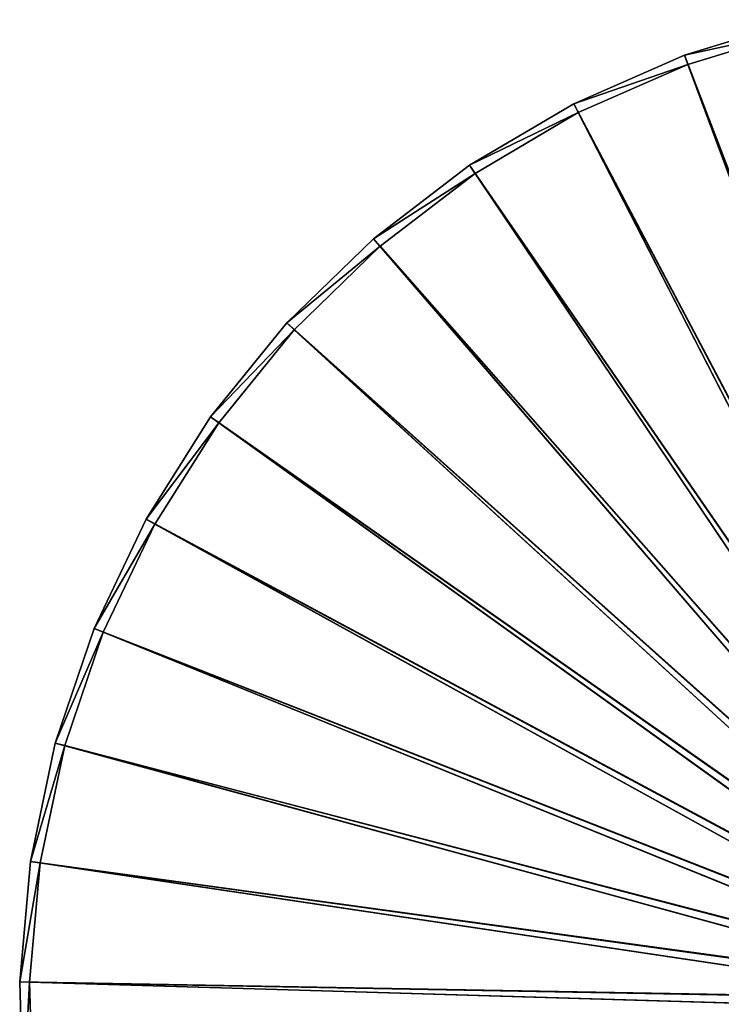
# Model space of a CAD drawing. Extents: x 851 to 1051, y 0 to 300.
# Tile 2 of 256: x 851 to 920, y 101 to 197. Entities that reach past the tile are written whole.
import ezdxf

# ---------------------------------------------------------------- set-up
doc = ezdxf.new("R2010")
doc.units = 0
doc.header["$LTSCALE"] = 25.4
doc.layers.get('0').update_dxf_attribs({"color": 13, "linetype": 'CONTINUOUS'})

# ---------------------------------------------------------------- blocks, each defined once
blk = doc.blocks.new('ZENITH-S-7996-7997-7998-82')
at = {"color": 18}
for p, q in [((91.844, 131.423, 199.733), (0.884, 1.462, 197.037)), ((91.844, 131.423, 199.733), (0.884, 1.462, 197.037)), ((91.939, 131.423, 198.671), (0.884, 1.462, 197.037)), ((91.939, 131.423, 198.671), (0.884, 1.462, 197.037)), ((91.939, 131.423, 198.671), (1.936, 1.462, 185.235)), ((91.939, 131.423, 198.671), (1.936, 1.462, 185.235)), ((92.158, 131.423, 197.628), (1.936, 1.462, 185.235)), ((92.158, 131.423, 197.628), (1.936, 1.462, 185.235)), ((92.158, 131.423, 197.628), (4.377, 1.462, 173.641)), ((92.158, 131.423, 197.628), (4.377, 1.462, 173.641)), ((92.5, 131.423, 196.618), (4.377, 1.462, 173.641)), ((92.5, 131.423, 196.618), (4.377, 1.462, 173.641)), ((92.5, 131.423, 196.618), (8.171, 1.462, 162.417)), ((92.5, 131.423, 196.618), (8.171, 1.462, 162.417)), ((92.959, 131.423, 195.655), (8.171, 1.462, 162.417)), ((92.959, 131.423, 195.655), (8.171, 1.462, 162.417)), ((92.959, 131.423, 195.655), (13.267, 1.462, 151.721)), ((92.959, 131.423, 195.655), (13.267, 1.462, 151.721)), ((93.528, 131.423, 194.753), (13.267, 1.462, 151.721)), ((93.528, 131.423, 194.753), (13.267, 1.462, 151.721)), ((93.528, 131.423, 194.753), (19.591, 1.462, 141.702)), ((93.528, 131.423, 194.753), (19.591, 1.462, 141.702)), ((94.2, 131.423, 193.925), (19.591, 1.462, 141.702)), ((94.2, 131.423, 193.925), (19.591, 1.462, 141.702)), ((94.2, 131.423, 193.925), (27.057, 1.462, 132.502)), ((94.2, 131.423, 193.925), (27.057, 1.462, 132.502)), ((94.965, 131.423, 193.182), (27.057, 1.462, 132.502)), ((94.965, 131.423, 193.182), (27.057, 1.462, 132.502)), ((94.965, 131.423, 193.182), (35.558, 1.462, 124.249)), ((94.965, 131.423, 193.182), (35.558, 1.462, 124.249)), ((95.812, 131.423, 192.535), (35.558, 1.462, 124.249)), ((95.812, 131.423, 192.535), (35.558, 1.462, 124.249)), ((95.812, 131.423, 192.535), (44.976, 1.462, 117.059)), ((95.812, 131.423, 192.535), (44.976, 1.462, 117.059)), ((96.731, 131.423, 191.993), (44.976, 1.462, 117.059)), ((96.731, 131.423, 191.993), (44.976, 1.462, 117.059)), ((96.731, 131.423, 191.993), (55.177, 1.462, 111.034)), ((96.731, 131.423, 191.993), (55.177, 1.462, 111.034)), ((97.706, 131.423, 191.563), (55.177, 1.462, 111.034)), ((97.706, 131.423, 191.563), (55.177, 1.462, 111.034)), ((97.706, 131.423, 191.563), (66.02, 1.462, 106.258)), ((97.706, 131.423, 191.563), (66.02, 1.462, 106.258)), ((98.726, 131.423, 191.252), (66.02, 1.462, 106.258)), ((98.726, 131.423, 191.252), (66.02, 1.462, 106.258)), ((92.351, 130.623, 198.733), (1.86, 1.462, 197.066)), ((92.351, 130.623, 198.733), (1.86, 1.462, 197.066)), ((92.26, 130.623, 199.746), (1.86, 1.462, 197.066)), ((92.26, 130.623, 199.746), (1.86, 1.462, 197.066)), ((92.56, 130.623, 197.737), (2.902, 1.462, 185.38)), ((92.56, 130.623, 197.737), (2.902, 1.462, 185.38)), ((92.351, 130.623, 198.733), (2.902, 1.462, 185.38)), ((92.351, 130.623, 198.733), (2.902, 1.462, 185.38)), ((92.886, 130.623, 196.774), (5.319, 1.462, 173.899)), ((92.886, 130.623, 196.774), (5.319, 1.462, 173.899)), ((92.56, 130.623, 197.737), (5.319, 1.462, 173.899)), ((92.56, 130.623, 197.737), (5.319, 1.462, 173.899)), ((93.323, 130.623, 195.856), (9.076, 1.462, 162.784)), ((93.323, 130.623, 195.856), (9.076, 1.462, 162.784)), ((92.886, 130.623, 196.774), (9.076, 1.462, 162.784)), ((92.886, 130.623, 196.774), (9.076, 1.462, 162.784)), ((93.866, 130.623, 194.996), (14.122, 1.462, 152.192)), ((93.866, 130.623, 194.996), (14.122, 1.462, 152.192)), ((93.323, 130.623, 195.856), (14.122, 1.462, 152.192)), ((93.323, 130.623, 195.856), (14.122, 1.462, 152.192)), ((94.507, 130.623, 194.206), (20.385, 1.462, 142.271)), ((94.507, 130.623, 194.206), (20.385, 1.462, 142.271)), ((93.866, 130.623, 194.996), (20.385, 1.462, 142.271)), ((93.866, 130.623, 194.996), (20.385, 1.462, 142.271)), ((95.237, 130.623, 193.498), (27.777, 1.462, 133.161)), ((95.237, 130.623, 193.498), (27.777, 1.462, 133.161)), ((94.507, 130.623, 194.206), (27.777, 1.462, 133.161)), ((94.507, 130.623, 194.206), (27.777, 1.462, 133.161)), ((96.045, 130.623, 192.881), (36.196, 1.462, 124.989)), ((96.045, 130.623, 192.881), (36.196, 1.462, 124.989)), ((95.237, 130.623, 193.498), (36.196, 1.462, 124.989)), ((95.237, 130.623, 193.498), (36.196, 1.462, 124.989)), ((96.921, 130.623, 192.364), (45.521, 1.462, 117.869)), ((96.921, 130.623, 192.364), (45.521, 1.462, 117.869)), ((96.045, 130.623, 192.881), (45.521, 1.462, 117.869)), ((96.045, 130.623, 192.881), (45.521, 1.462, 117.869)), ((97.851, 130.623, 191.954), (55.623, 1.462, 111.903)), ((97.851, 130.623, 191.954), (55.623, 1.462, 111.903)), ((96.921, 130.623, 192.364), (55.623, 1.462, 111.903)), ((96.921, 130.623, 192.364), (55.623, 1.462, 111.903)), ((98.824, 130.623, 191.657), (66.36, 1.462, 107.174)), ((98.824, 130.623, 191.657), (66.36, 1.462, 107.174)), ((97.851, 130.623, 191.954), (66.36, 1.462, 107.174)), ((97.851, 130.623, 191.954), (66.36, 1.462, 107.174)), ((1.235, 1.462, 208.88), (0.884, 1.462, 197.037)), ((0.884, 1.462, 197.037), (1.86, 1.462, 197.066)), ((0.884, 1.462, 197.037), (1.86, 1.462, 197.066)), ((0.884, 1.462, 197.037), (2.902, 1.462, 185.38)), ((0.884, 1.462, 197.037), (2.902, 1.462, 185.38)), ((0.884, 1.462, 197.037), (1.936, 1.462, 185.235)), ((1.235, 1.462, 208.88), (0.884, 1.462, 197.037)), ((0.884, 1.462, 197.037), (1.936, 1.462, 185.235)), ((1.235, 1.462, 208.88), (1.86, 1.462, 197.066)), ((1.235, 1.462, 208.88), (1.86, 1.462, 197.066)), ((1.86, 1.462, 197.066), (2.208, 1.462, 208.793)), ((2.902, 1.462, 185.38), (1.86, 1.462, 197.066)), ((2.902, 1.462, 185.38), (1.86, 1.462, 197.066)), ((1.86, 1.462, 197.066), (2.208, 1.462, 208.793)), ((1.936, 1.462, 185.235), (2.902, 1.462, 185.38)), ((1.936, 1.462, 185.235), (2.902, 1.462, 185.38)), ((1.936, 1.462, 185.235), (5.319, 1.462, 173.899)), ((1.936, 1.462, 185.235), (5.319, 1.462, 173.899)), ((1.936, 1.462, 185.235), (4.377, 1.462, 173.641)), ((1.936, 1.462, 185.235), (4.377, 1.462, 173.641)), ((5.319, 1.462, 173.899), (2.902, 1.462, 185.38)), ((5.319, 1.462, 173.899), (2.902, 1.462, 185.38)), ((4.377, 1.462, 173.641), (5.319, 1.462, 173.899)), ((4.377, 1.462, 173.641), (5.319, 1.462, 173.899)), ((4.377, 1.462, 173.641), (9.076, 1.462, 162.784)), ((4.377, 1.462, 173.641), (9.076, 1.462, 162.784)), ((4.377, 1.462, 173.641), (8.171, 1.462, 162.417)), ((4.377, 1.462, 173.641), (8.171, 1.462, 162.417)), ((9.076, 1.462, 162.784), (5.319, 1.462, 173.899)), ((9.076, 1.462, 162.784), (5.319, 1.462, 173.899)), ((8.171, 1.462, 162.417), (9.076, 1.462, 162.784)), ((8.171, 1.462, 162.417), (9.076, 1.462, 162.784)), ((8.171, 1.462, 162.417), (14.122, 1.462, 152.192)), ((8.171, 1.462, 162.417), (14.122, 1.462, 152.192)), ((8.171, 1.462, 162.417), (13.267, 1.462, 151.721)), ((8.171, 1.462, 162.417), (13.267, 1.462, 151.721)), ((14.122, 1.462, 152.192), (9.076, 1.462, 162.784)), ((14.122, 1.462, 152.192), (9.076, 1.462, 162.784)), ((13.267, 1.462, 151.721), (14.122, 1.462, 152.192)), ((13.267, 1.462, 151.721), (14.122, 1.462, 152.192)), ((13.267, 1.462, 151.721), (20.385, 1.462, 142.271)), ((13.267, 1.462, 151.721), (20.385, 1.462, 142.271)), ((13.267, 1.462, 151.721), (19.591, 1.462, 141.702)), ((13.267, 1.462, 151.721), (19.591, 1.462, 141.702)), ((20.385, 1.462, 142.271), (14.122, 1.462, 152.192)), ((20.385, 1.462, 142.271), (14.122, 1.462, 152.192)), ((19.591, 1.462, 141.702), (20.385, 1.462, 142.271)), ((19.591, 1.462, 141.702), (20.385, 1.462, 142.271)), ((19.591, 1.462, 141.702), (27.777, 1.462, 133.161)), ((19.591, 1.462, 141.702), (27.777, 1.462, 133.161)), ((19.591, 1.462, 141.702), (27.057, 1.462, 132.502)), ((19.591, 1.462, 141.702), (27.057, 1.462, 132.502)), ((27.777, 1.462, 133.161), (20.385, 1.462, 142.271)), ((27.777, 1.462, 133.161), (20.385, 1.462, 142.271)), ((27.057, 1.462, 132.502), (27.777, 1.462, 133.161)), ((27.057, 1.462, 132.502), (27.777, 1.462, 133.161)), ((27.057, 1.462, 132.502), (36.196, 1.462, 124.989)), ((27.057, 1.462, 132.502), (36.196, 1.462, 124.989)), ((27.057, 1.462, 132.502), (35.558, 1.462, 124.249)), ((27.057, 1.462, 132.502), (35.558, 1.462, 124.249)), ((36.196, 1.462, 124.989), (27.777, 1.462, 133.161)), ((36.196, 1.462, 124.989), (27.777, 1.462, 133.161)), ((35.558, 1.462, 124.249), (36.196, 1.462, 124.989)), ((35.558, 1.462, 124.249), (36.196, 1.462, 124.989)), ((35.558, 1.462, 124.249), (45.521, 1.462, 117.869)), ((35.558, 1.462, 124.249), (45.521, 1.462, 117.869)), ((35.558, 1.462, 124.249), (44.976, 1.462, 117.059)), ((35.558, 1.462, 124.249), (44.976, 1.462, 117.059)), ((45.521, 1.462, 117.869), (36.196, 1.462, 124.989)), ((45.521, 1.462, 117.869), (36.196, 1.462, 124.989)), ((44.976, 1.462, 117.059), (45.521, 1.462, 117.869)), ((44.976, 1.462, 117.059), (45.521, 1.462, 117.869)), ((44.976, 1.462, 117.059), (55.623, 1.462, 111.903)), ((44.976, 1.462, 117.059), (55.623, 1.462, 111.903)), ((44.976, 1.462, 117.059), (55.177, 1.462, 111.034)), ((44.976, 1.462, 117.059), (55.177, 1.462, 111.034)), ((55.623, 1.462, 111.903), (45.521, 1.462, 117.869)), ((55.623, 1.462, 111.903), (45.521, 1.462, 117.869)), ((55.177, 1.462, 111.034), (55.623, 1.462, 111.903)), ((55.177, 1.462, 111.034), (55.623, 1.462, 111.903)), ((55.177, 1.462, 111.034), (66.36, 1.462, 107.174)), ((55.177, 1.462, 111.034), (66.36, 1.462, 107.174)), ((55.177, 1.462, 111.034), (66.02, 1.462, 106.258)), ((55.177, 1.462, 111.034), (66.02, 1.462, 106.258)), ((66.36, 1.462, 107.174), (55.623, 1.462, 111.903)), ((66.36, 1.462, 107.174), (55.623, 1.462, 111.903)), ((66.02, 1.462, 106.258), (66.36, 1.462, 107.174)), ((66.02, 1.462, 106.258), (66.36, 1.462, 107.174)), ((66.02, 1.462, 106.258), (77.581, 1.462, 103.747)), ((66.02, 1.462, 106.258), (77.581, 1.462, 103.747)), ((66.02, 1.462, 106.258), (77.352, 1.462, 102.798)), ((66.02, 1.462, 106.258), (77.352, 1.462, 102.798)), ((77.581, 1.462, 103.747), (66.36, 1.462, 107.174)), ((77.581, 1.462, 103.747), (66.36, 1.462, 107.174))]:
    blk.add_line(p, q, dxfattribs=at)
mesh = blk.add_polyface(dxfattribs=at)
corners = [(91.844, 131.423, 199.733), (0.884, 1.462, 197.037), (1.235, 1.462, 208.88)]
mesh.append_faces([[corners[k] for k in face] for face in [(0, 1, 2)]], dxfattribs={"color": 18})
mesh = blk.add_polyface(dxfattribs=at)
corners = [(91.939, 131.423, 198.671), (0.884, 1.462, 197.037), (91.844, 131.423, 199.733)]
mesh.append_faces([[corners[k] for k in face] for face in [(0, 1, 2)]], dxfattribs={"color": 18})
mesh = blk.add_polyface(dxfattribs=at)
corners = [(91.939, 131.423, 198.671), (1.936, 1.462, 185.235), (0.884, 1.462, 197.037)]
mesh.append_faces([[corners[k] for k in face] for face in [(0, 1, 2)]], dxfattribs={"color": 18})
mesh = blk.add_polyface(dxfattribs=at)
corners = [(92.158, 131.423, 197.628), (1.936, 1.462, 185.235), (91.939, 131.423, 198.671)]
mesh.append_faces([[corners[k] for k in face] for face in [(0, 1, 2)]], dxfattribs={"color": 18})
mesh = blk.add_polyface(dxfattribs=at)
corners = [(92.158, 131.423, 197.628), (4.377, 1.462, 173.641), (1.936, 1.462, 185.235)]
mesh.append_faces([[corners[k] for k in face] for face in [(0, 1, 2)]], dxfattribs={"color": 18})
mesh = blk.add_polyface(dxfattribs=at)
corners = [(92.5, 131.423, 196.618), (4.377, 1.462, 173.641), (92.158, 131.423, 197.628)]
mesh.append_faces([[corners[k] for k in face] for face in [(0, 1, 2)]], dxfattribs={"color": 18})
mesh = blk.add_polyface(dxfattribs=at)
corners = [(92.5, 131.423, 196.618), (8.171, 1.462, 162.417), (4.377, 1.462, 173.641)]
mesh.append_faces([[corners[k] for k in face] for face in [(0, 1, 2)]], dxfattribs={"color": 18})
mesh = blk.add_polyface(dxfattribs=at)
corners = [(92.959, 131.423, 195.655), (8.171, 1.462, 162.417), (92.5, 131.423, 196.618)]
mesh.append_faces([[corners[k] for k in face] for face in [(0, 1, 2)]], dxfattribs={"color": 18})
mesh = blk.add_polyface(dxfattribs=at)
corners = [(92.959, 131.423, 195.655), (13.267, 1.462, 151.721), (8.171, 1.462, 162.417)]
mesh.append_faces([[corners[k] for k in face] for face in [(0, 1, 2)]], dxfattribs={"color": 18})
mesh = blk.add_polyface(dxfattribs=at)
corners = [(93.528, 131.423, 194.753), (13.267, 1.462, 151.721), (92.959, 131.423, 195.655)]
mesh.append_faces([[corners[k] for k in face] for face in [(0, 1, 2)]], dxfattribs={"color": 18})
mesh = blk.add_polyface(dxfattribs=at)
corners = [(93.528, 131.423, 194.753), (19.591, 1.462, 141.702), (13.267, 1.462, 151.721)]
mesh.append_faces([[corners[k] for k in face] for face in [(0, 1, 2)]], dxfattribs={"color": 18})
mesh = blk.add_polyface(dxfattribs=at)
corners = [(94.2, 131.423, 193.925), (19.591, 1.462, 141.702), (93.528, 131.423, 194.753)]
mesh.append_faces([[corners[k] for k in face] for face in [(0, 1, 2)]], dxfattribs={"color": 18})
mesh = blk.add_polyface(dxfattribs=at)
corners = [(94.2, 131.423, 193.925), (27.057, 1.462, 132.502), (19.591, 1.462, 141.702)]
mesh.append_faces([[corners[k] for k in face] for face in [(0, 1, 2)]], dxfattribs={"color": 18})
mesh = blk.add_polyface(dxfattribs=at)
corners = [(94.965, 131.423, 193.182), (27.057, 1.462, 132.502), (94.2, 131.423, 193.925)]
mesh.append_faces([[corners[k] for k in face] for face in [(0, 1, 2)]], dxfattribs={"color": 18})
mesh = blk.add_polyface(dxfattribs=at)
corners = [(94.965, 131.423, 193.182), (35.558, 1.462, 124.249), (27.057, 1.462, 132.502)]
mesh.append_faces([[corners[k] for k in face] for face in [(0, 1, 2)]], dxfattribs={"color": 18})
mesh = blk.add_polyface(dxfattribs=at)
corners = [(95.812, 131.423, 192.535), (35.558, 1.462, 124.249), (94.965, 131.423, 193.182)]
mesh.append_faces([[corners[k] for k in face] for face in [(0, 1, 2)]], dxfattribs={"color": 18})
mesh = blk.add_polyface(dxfattribs=at)
corners = [(95.812, 131.423, 192.535), (44.976, 1.462, 117.059), (35.558, 1.462, 124.249)]
mesh.append_faces([[corners[k] for k in face] for face in [(0, 1, 2)]], dxfattribs={"color": 18})
mesh = blk.add_polyface(dxfattribs=at)
corners = [(96.731, 131.423, 191.993), (44.976, 1.462, 117.059), (95.812, 131.423, 192.535)]
mesh.append_faces([[corners[k] for k in face] for face in [(0, 1, 2)]], dxfattribs={"color": 18})
mesh = blk.add_polyface(dxfattribs=at)
corners = [(96.731, 131.423, 191.993), (55.177, 1.462, 111.034), (44.976, 1.462, 117.059)]
mesh.append_faces([[corners[k] for k in face] for face in [(0, 1, 2)]], dxfattribs={"color": 18})
mesh = blk.add_polyface(dxfattribs=at)
corners = [(97.706, 131.423, 191.563), (55.177, 1.462, 111.034), (96.731, 131.423, 191.993)]
mesh.append_faces([[corners[k] for k in face] for face in [(0, 1, 2)]], dxfattribs={"color": 18})
mesh = blk.add_polyface(dxfattribs=at)
corners = [(97.706, 131.423, 191.563), (66.02, 1.462, 106.258), (55.177, 1.462, 111.034)]
mesh.append_faces([[corners[k] for k in face] for face in [(0, 1, 2)]], dxfattribs={"color": 18})
mesh = blk.add_polyface(dxfattribs=at)
corners = [(98.726, 131.423, 191.252), (66.02, 1.462, 106.258), (97.706, 131.423, 191.563)]
mesh.append_faces([[corners[k] for k in face] for face in [(0, 1, 2)]], dxfattribs={"color": 18})
mesh = blk.add_polyface(dxfattribs=at)
corners = [(98.726, 131.423, 191.252), (77.352, 1.462, 102.798), (66.02, 1.462, 106.258)]
mesh.append_faces([[corners[k] for k in face] for face in [(0, 1, 2)]], dxfattribs={"color": 18})
mesh = blk.add_polyface(dxfattribs=at)
corners = [(92.351, 130.623, 198.733), (1.86, 1.462, 197.066), (2.902, 1.462, 185.38)]
mesh.append_faces([[corners[k] for k in face] for face in [(0, 1, 2)]], dxfattribs={"color": 18})
mesh = blk.add_polyface(dxfattribs=at)
corners = [(92.26, 130.623, 199.746), (1.86, 1.462, 197.066), (92.351, 130.623, 198.733)]
mesh.append_faces([[corners[k] for k in face] for face in [(0, 1, 2)]], dxfattribs={"color": 18})
mesh = blk.add_polyface(dxfattribs=at)
corners = [(92.26, 130.623, 199.746), (2.208, 1.462, 208.793), (1.86, 1.462, 197.066)]
mesh.append_faces([[corners[k] for k in face] for face in [(0, 1, 2)]], dxfattribs={"color": 18})
mesh = blk.add_polyface(dxfattribs=at)
corners = [(92.56, 130.623, 197.737), (2.902, 1.462, 185.38), (5.319, 1.462, 173.899)]
mesh.append_faces([[corners[k] for k in face] for face in [(0, 1, 2)]], dxfattribs={"color": 18})
mesh = blk.add_polyface(dxfattribs=at)
corners = [(92.351, 130.623, 198.733), (2.902, 1.462, 185.38), (92.56, 130.623, 197.737)]
mesh.append_faces([[corners[k] for k in face] for face in [(0, 1, 2)]], dxfattribs={"color": 18})
mesh = blk.add_polyface(dxfattribs=at)
corners = [(92.886, 130.623, 196.774), (5.319, 1.462, 173.899), (9.076, 1.462, 162.784)]
mesh.append_faces([[corners[k] for k in face] for face in [(0, 1, 2)]], dxfattribs={"color": 18})
mesh = blk.add_polyface(dxfattribs=at)
corners = [(92.56, 130.623, 197.737), (5.319, 1.462, 173.899), (92.886, 130.623, 196.774)]
mesh.append_faces([[corners[k] for k in face] for face in [(0, 1, 2)]], dxfattribs={"color": 18})
mesh = blk.add_polyface(dxfattribs=at)
corners = [(93.323, 130.623, 195.856), (9.076, 1.462, 162.784), (14.122, 1.462, 152.192)]
mesh.append_faces([[corners[k] for k in face] for face in [(0, 1, 2)]], dxfattribs={"color": 18})
mesh = blk.add_polyface(dxfattribs=at)
corners = [(92.886, 130.623, 196.774), (9.076, 1.462, 162.784), (93.323, 130.623, 195.856)]
mesh.append_faces([[corners[k] for k in face] for face in [(0, 1, 2)]], dxfattribs={"color": 18})
mesh = blk.add_polyface(dxfattribs=at)
corners = [(93.866, 130.623, 194.996), (14.122, 1.462, 152.192), (20.385, 1.462, 142.271)]
mesh.append_faces([[corners[k] for k in face] for face in [(0, 1, 2)]], dxfattribs={"color": 18})
mesh = blk.add_polyface(dxfattribs=at)
corners = [(93.323, 130.623, 195.856), (14.122, 1.462, 152.192), (93.866, 130.623, 194.996)]
mesh.append_faces([[corners[k] for k in face] for face in [(0, 1, 2)]], dxfattribs={"color": 18})
mesh = blk.add_polyface(dxfattribs=at)
corners = [(94.507, 130.623, 194.206), (20.385, 1.462, 142.271), (27.777, 1.462, 133.161)]
mesh.append_faces([[corners[k] for k in face] for face in [(0, 1, 2)]], dxfattribs={"color": 18})
mesh = blk.add_polyface(dxfattribs=at)
corners = [(93.866, 130.623, 194.996), (20.385, 1.462, 142.271), (94.507, 130.623, 194.206)]
mesh.append_faces([[corners[k] for k in face] for face in [(0, 1, 2)]], dxfattribs={"color": 18})
mesh = blk.add_polyface(dxfattribs=at)
corners = [(95.237, 130.623, 193.498), (27.777, 1.462, 133.161), (36.196, 1.462, 124.989)]
mesh.append_faces([[corners[k] for k in face] for face in [(0, 1, 2)]], dxfattribs={"color": 18})
mesh = blk.add_polyface(dxfattribs=at)
corners = [(95.237, 130.623, 193.498), (94.507, 130.623, 194.206), (27.777, 1.462, 133.161)]
mesh.append_faces([[corners[k] for k in face] for face in [(0, 1, 2)]], dxfattribs={"color": 18})
mesh = blk.add_polyface(dxfattribs=at)
corners = [(96.045, 130.623, 192.881), (36.196, 1.462, 124.989), (45.521, 1.462, 117.869)]
mesh.append_faces([[corners[k] for k in face] for face in [(0, 1, 2)]], dxfattribs={"color": 18})
mesh = blk.add_polyface(dxfattribs=at)
corners = [(96.045, 130.623, 192.881), (95.237, 130.623, 193.498), (36.196, 1.462, 124.989)]
mesh.append_faces([[corners[k] for k in face] for face in [(0, 1, 2)]], dxfattribs={"color": 18})
mesh = blk.add_polyface(dxfattribs=at)
corners = [(96.921, 130.623, 192.364), (45.521, 1.462, 117.869), (55.623, 1.462, 111.903)]
mesh.append_faces([[corners[k] for k in face] for face in [(0, 1, 2)]], dxfattribs={"color": 18})
mesh = blk.add_polyface(dxfattribs=at)
corners = [(96.921, 130.623, 192.364), (96.045, 130.623, 192.881), (45.521, 1.462, 117.869)]
mesh.append_faces([[corners[k] for k in face] for face in [(0, 1, 2)]], dxfattribs={"color": 18})
mesh = blk.add_polyface(dxfattribs=at)
corners = [(97.851, 130.623, 191.954), (55.623, 1.462, 111.903), (66.36, 1.462, 107.174)]
mesh.append_faces([[corners[k] for k in face] for face in [(0, 1, 2)]], dxfattribs={"color": 18})
mesh = blk.add_polyface(dxfattribs=at)
corners = [(97.851, 130.623, 191.954), (96.921, 130.623, 192.364), (55.623, 1.462, 111.903)]
mesh.append_faces([[corners[k] for k in face] for face in [(0, 1, 2)]], dxfattribs={"color": 18})
mesh = blk.add_polyface(dxfattribs=at)
corners = [(98.824, 130.623, 191.657), (66.36, 1.462, 107.174), (77.581, 1.462, 103.747)]
mesh.append_faces([[corners[k] for k in face] for face in [(0, 1, 2)]], dxfattribs={"color": 18})
mesh = blk.add_polyface(dxfattribs=at)
corners = [(98.824, 130.623, 191.657), (97.851, 130.623, 191.954), (66.36, 1.462, 107.174)]
mesh.append_faces([[corners[k] for k in face] for face in [(0, 1, 2)]], dxfattribs={"color": 18})
mesh = blk.add_polyface(dxfattribs=at)
corners = [(1.235, 1.462, 208.88), (0.884, 1.462, 197.037), (1.86, 1.462, 197.066)]
mesh.append_faces([[corners[k] for k in face] for face in [(0, 1, 2)]], dxfattribs={"color": 18})
mesh = blk.add_polyface(dxfattribs=at)
corners = [(1.86, 1.462, 197.066), (0.884, 1.462, 197.037), (2.902, 1.462, 185.38)]
mesh.append_faces([[corners[k] for k in face] for face in [(0, 1, 2)]], dxfattribs={"color": 18})
mesh = blk.add_polyface(dxfattribs=at)
corners = [(0.884, 1.462, 197.037), (1.936, 1.462, 185.235), (2.902, 1.462, 185.38)]
mesh.append_faces([[corners[k] for k in face] for face in [(0, 1, 2)]], dxfattribs={"color": 18})
mesh = blk.add_polyface(dxfattribs=at)
corners = [(1.235, 1.462, 208.88), (1.86, 1.462, 197.066), (2.208, 1.462, 208.793)]
mesh.append_faces([[corners[k] for k in face] for face in [(0, 1, 2)]], dxfattribs={"color": 18})
mesh = blk.add_polyface(dxfattribs=at)
corners = [(2.902, 1.462, 185.38), (1.936, 1.462, 185.235), (5.319, 1.462, 173.899)]
mesh.append_faces([[corners[k] for k in face] for face in [(0, 1, 2)]], dxfattribs={"color": 18})
mesh = blk.add_polyface(dxfattribs=at)
corners = [(1.936, 1.462, 185.235), (4.377, 1.462, 173.641), (5.319, 1.462, 173.899)]
mesh.append_faces([[corners[k] for k in face] for face in [(0, 1, 2)]], dxfattribs={"color": 18})
mesh = blk.add_polyface(dxfattribs=at)
corners = [(5.319, 1.462, 173.899), (4.377, 1.462, 173.641), (9.076, 1.462, 162.784)]
mesh.append_faces([[corners[k] for k in face] for face in [(0, 1, 2)]], dxfattribs={"color": 18})
mesh = blk.add_polyface(dxfattribs=at)
corners = [(4.377, 1.462, 173.641), (8.171, 1.462, 162.417), (9.076, 1.462, 162.784)]
mesh.append_faces([[corners[k] for k in face] for face in [(0, 1, 2)]], dxfattribs={"color": 18})
mesh = blk.add_polyface(dxfattribs=at)
corners = [(9.076, 1.462, 162.784), (8.171, 1.462, 162.417), (14.122, 1.462, 152.192)]
mesh.append_faces([[corners[k] for k in face] for face in [(0, 1, 2)]], dxfattribs={"color": 18})
mesh = blk.add_polyface(dxfattribs=at)
corners = [(8.171, 1.462, 162.417), (13.267, 1.462, 151.721), (14.122, 1.462, 152.192)]
mesh.append_faces([[corners[k] for k in face] for face in [(0, 1, 2)]], dxfattribs={"color": 18})
mesh = blk.add_polyface(dxfattribs=at)
corners = [(14.122, 1.462, 152.192), (13.267, 1.462, 151.721), (20.385, 1.462, 142.271)]
mesh.append_faces([[corners[k] for k in face] for face in [(0, 1, 2)]], dxfattribs={"color": 18})
mesh = blk.add_polyface(dxfattribs=at)
corners = [(13.267, 1.462, 151.721), (19.591, 1.462, 141.702), (20.385, 1.462, 142.271)]
mesh.append_faces([[corners[k] for k in face] for face in [(0, 1, 2)]], dxfattribs={"color": 18})
mesh = blk.add_polyface(dxfattribs=at)
corners = [(20.385, 1.462, 142.271), (19.591, 1.462, 141.702), (27.777, 1.462, 133.161)]
mesh.append_faces([[corners[k] for k in face] for face in [(0, 1, 2)]], dxfattribs={"color": 18})
mesh = blk.add_polyface(dxfattribs=at)
corners = [(19.591, 1.462, 141.702), (27.057, 1.462, 132.502), (27.777, 1.462, 133.161)]
mesh.append_faces([[corners[k] for k in face] for face in [(0, 1, 2)]], dxfattribs={"color": 18})
mesh = blk.add_polyface(dxfattribs=at)
corners = [(27.777, 1.462, 133.161), (27.057, 1.462, 132.502), (36.196, 1.462, 124.989)]
mesh.append_faces([[corners[k] for k in face] for face in [(0, 1, 2)]], dxfattribs={"color": 18})
mesh = blk.add_polyface(dxfattribs=at)
corners = [(27.057, 1.462, 132.502), (35.558, 1.462, 124.249), (36.196, 1.462, 124.989)]
mesh.append_faces([[corners[k] for k in face] for face in [(0, 1, 2)]], dxfattribs={"color": 18})
mesh = blk.add_polyface(dxfattribs=at)
corners = [(36.196, 1.462, 124.989), (35.558, 1.462, 124.249), (45.521, 1.462, 117.869)]
mesh.append_faces([[corners[k] for k in face] for face in [(0, 1, 2)]], dxfattribs={"color": 18})
mesh = blk.add_polyface(dxfattribs=at)
corners = [(35.558, 1.462, 124.249), (44.976, 1.462, 117.059), (45.521, 1.462, 117.869)]
mesh.append_faces([[corners[k] for k in face] for face in [(0, 1, 2)]], dxfattribs={"color": 18})
mesh = blk.add_polyface(dxfattribs=at)
corners = [(45.521, 1.462, 117.869), (44.976, 1.462, 117.059), (55.623, 1.462, 111.903)]
mesh.append_faces([[corners[k] for k in face] for face in [(0, 1, 2)]], dxfattribs={"color": 18})
mesh = blk.add_polyface(dxfattribs=at)
corners = [(44.976, 1.462, 117.059), (55.177, 1.462, 111.034), (55.623, 1.462, 111.903)]
mesh.append_faces([[corners[k] for k in face] for face in [(0, 1, 2)]], dxfattribs={"color": 18})
mesh = blk.add_polyface(dxfattribs=at)
corners = [(55.623, 1.462, 111.903), (55.177, 1.462, 111.034), (66.36, 1.462, 107.174)]
mesh.append_faces([[corners[k] for k in face] for face in [(0, 1, 2)]], dxfattribs={"color": 18})
mesh = blk.add_polyface(dxfattribs=at)
corners = [(55.177, 1.462, 111.034), (66.02, 1.462, 106.258), (66.36, 1.462, 107.174)]
mesh.append_faces([[corners[k] for k in face] for face in [(0, 1, 2)]], dxfattribs={"color": 18})
mesh = blk.add_polyface(dxfattribs=at)
corners = [(66.36, 1.462, 107.174), (66.02, 1.462, 106.258), (77.581, 1.462, 103.747)]
mesh.append_faces([[corners[k] for k in face] for face in [(0, 1, 2)]], dxfattribs={"color": 18})
mesh = blk.add_polyface(dxfattribs=at)
corners = [(66.02, 1.462, 106.258), (77.352, 1.462, 102.798), (77.581, 1.462, 103.747)]
mesh.append_faces([[corners[k] for k in face] for face in [(0, 1, 2)]], dxfattribs={"color": 18})

msp = doc.modelspace()

# ---------------------------------------------------------------- block references
at = {"color": 0, "extrusion": (0, -1, -3.88578e-16)}
msp.add_blockref('ZENITH-S-7996-7997-7998-82', (850.031, 1123.615, -299.824), dxfattribs=at)

doc.saveas('drawing.dxf')
